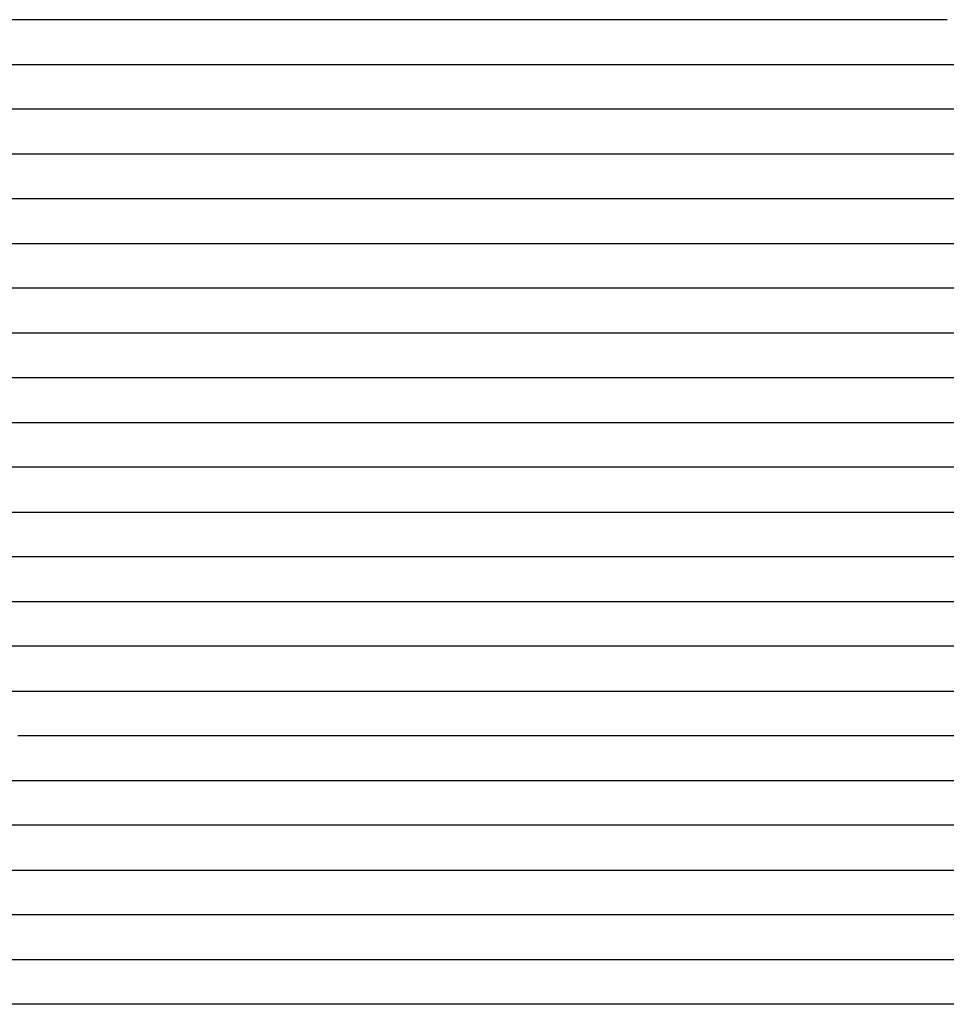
# Model space of a CAD drawing. Extents: x -4 to 4.3, y -2 to 2.5.
# Tile 80 of 108: x 3 to 3.26, y -1.16 to -0.89. Entities that reach past the tile are written whole.
import ezdxf

# ---------------------------------------------------------------- set-up
doc = ezdxf.new("R2010")
doc.units = 0

msp = doc.modelspace()

# ---------------------------------------------------------------- linework, layer by layer
at = {"layer": 'Default', "color": 72, "linetype": 'CONTINUOUS'}
for p, q in [((3.005279, -0.88746, -0.128514), (2.989855, -0.88746, -0.12706)), ((3.020542, -0.88746, -0.130985), (3.005279, -0.88746, -0.128514)), ((3.035312, -0.88746, -0.134221), (3.020542, -0.88746, -0.130985)), ((3.049714, -0.88746, -0.13919), (3.035312, -0.88746, -0.134221)), ((3.063825, -0.88746, -0.145127), (3.049714, -0.88746, -0.13919)), ((3.076834, -0.88746, -0.151315), (3.063825, -0.88746, -0.145127)), ((3.088744, -0.88746, -0.159237), (3.076834, -0.88746, -0.151315)), ((3.09997, -0.88746, -0.168772), (3.088744, -0.88746, -0.159237)), ((3.110006, -0.88746, -0.178486), (3.09997, -0.88746, -0.168772)), ((3.118971, -0.88746, -0.189184), (3.110006, -0.88746, -0.178486)), ((3.121306, -0.88746, -0.192518), (3.118971, -0.88746, -0.189184)), ((3.123641, -0.88746, -0.196484), (3.121306, -0.88746, -0.192518)), ((3.138561, -0.88746, -0.176585), (3.123641, -0.88746, -0.196484)), ((3.14972, -0.88746, -0.163745), (3.138561, -0.88746, -0.176585)), ((3.161834, -0.88746, -0.151873), (3.14972, -0.88746, -0.163745)), ((3.174805, -0.88746, -0.141304), (3.161834, -0.88746, -0.151873)), ((3.188398, -0.88746, -0.132176), (3.174805, -0.88746, -0.141304)), ((3.202588, -0.88746, -0.124133), (3.188398, -0.88746, -0.132176)), ((3.217337, -0.88746, -0.117332), (3.202588, -0.88746, -0.124133)), ((3.2324, -0.88746, -0.112066), (3.217337, -0.88746, -0.117332)), ((3.247764, -0.88746, -0.107828), (3.2324, -0.88746, -0.112066)), ((3.263318, -0.88746, -0.104949), (3.247764, -0.88746, -0.107828)), ((2.987398, -0.89996, -0.122196), (3.018553, -0.89996, -0.123917)), ((3.018553, -0.89996, -0.123917), (3.034145, -0.89996, -0.127193)), ((3.034145, -0.89996, -0.127193), (3.049436, -0.89996, -0.132007)), ((3.049436, -0.89996, -0.132007), (3.06434, -0.89996, -0.137586)), ((3.06434, -0.89996, -0.137586), (3.078973, -0.89996, -0.145275)), ((3.078973, -0.89996, -0.145275), (3.092805, -0.89996, -0.154675)), ((3.092805, -0.89996, -0.154675), (3.105728, -0.89996, -0.166566)), ((3.105728, -0.89996, -0.166566), (3.117226, -0.89996, -0.179461)), ((3.117226, -0.89996, -0.179461), (3.127625, -0.89996, -0.184548)), ((3.127625, -0.89996, -0.184548), (3.12938, -0.89996, -0.182341)), ((3.12938, -0.89996, -0.182341), (3.131134, -0.89996, -0.179666)), ((3.131134, -0.89996, -0.179666), (3.134643, -0.89996, -0.175099)), ((3.134643, -0.89996, -0.175099), (3.141661, -0.89996, -0.167414)), ((3.141661, -0.89996, -0.167414), (3.152197, -0.89996, -0.157018)), ((3.152197, -0.89996, -0.157018), (3.16332, -0.89996, -0.147555)), ((3.16332, -0.89996, -0.147555), (3.17522, -0.89996, -0.138713)), ((3.17522, -0.89996, -0.138713), (3.187762, -0.89996, -0.130774)), ((3.187762, -0.89996, -0.130774), (3.200965, -0.89996, -0.123776)), ((3.200965, -0.89996, -0.123776), (3.21477, -0.89996, -0.117444)), ((3.21477, -0.89996, -0.117444), (3.228973, -0.89996, -0.112195)), ((3.228973, -0.89996, -0.112195), (3.243629, -0.89996, -0.108197)), ((3.243629, -0.89996, -0.108197), (3.258703, -0.89996, -0.105303)), ((3.258703, -0.89996, -0.105303), (3.274048, -0.89996, -0.103517)), ((3.014224, -0.91246, -0.118648), (2.998703, -0.91246, -0.118917)), ((3.029347, -0.91246, -0.120397), (3.014224, -0.91246, -0.118648)), ((3.044188, -0.91246, -0.124254), (3.029347, -0.91246, -0.120397)), ((3.058407, -0.91246, -0.128935), (3.044188, -0.91246, -0.124254)), ((3.071545, -0.91246, -0.13492), (3.058407, -0.91246, -0.128935)), ((3.08394, -0.91246, -0.142899), (3.071545, -0.91246, -0.13492)), ((3.095552, -0.91246, -0.151813), (3.08394, -0.91246, -0.142899)), ((3.106174, -0.91246, -0.161375), (3.095552, -0.91246, -0.151813)), ((3.119305, -0.91246, -0.175577), (3.106174, -0.91246, -0.161375)), ((3.121888, -0.91246, -0.178662), (3.119305, -0.91246, -0.175577)), ((3.127052, -0.91246, -0.178553), (3.121888, -0.91246, -0.178662)), ((3.138415, -0.91246, -0.165656), (3.127052, -0.91246, -0.178553)), ((3.150557, -0.91246, -0.154195), (3.138415, -0.91246, -0.165656)), ((3.163393, -0.91246, -0.143799), (3.150557, -0.91246, -0.154195)), ((3.176997, -0.91246, -0.134356), (3.163393, -0.91246, -0.143799)), ((3.19125, -0.91246, -0.126305), (3.176997, -0.91246, -0.134356)), ((3.205798, -0.91246, -0.119771), (3.19125, -0.91246, -0.126305)), ((3.220809, -0.91246, -0.113886), (3.205798, -0.91246, -0.119771)), ((3.236062, -0.91246, -0.109482), (3.220809, -0.91246, -0.113886)), ((3.251559, -0.91246, -0.106038), (3.236062, -0.91246, -0.109482)), ((3.267156, -0.91246, -0.10403), (3.251559, -0.91246, -0.106038)), ((2.996619, -0.92496, -0.117083), (3.011872, -0.92496, -0.115167)), ((3.011872, -0.92496, -0.115167), (3.027375, -0.92496, -0.11624)), ((3.027375, -0.92496, -0.11624), (3.042963, -0.92496, -0.119314)), ((3.042963, -0.92496, -0.119314), (3.058293, -0.92496, -0.12478)), ((3.058293, -0.92496, -0.12478), (3.07301, -0.92496, -0.132277)), ((3.07301, -0.92496, -0.132277), (3.086933, -0.92496, -0.141145)), ((3.086933, -0.92496, -0.141145), (3.100112, -0.92496, -0.151376)), ((3.100112, -0.92496, -0.151376), (3.112454, -0.92496, -0.162042)), ((3.112454, -0.92496, -0.162042), (3.124276, -0.92496, -0.173265)), ((3.124276, -0.92496, -0.173265), (3.127109, -0.92496, -0.172734)), ((3.127109, -0.92496, -0.172734), (3.135608, -0.92496, -0.163571)), ((3.135608, -0.92496, -0.163571), (3.146223, -0.92496, -0.153575)), ((3.146223, -0.92496, -0.153575), (3.157599, -0.92496, -0.144346)), ((3.157599, -0.92496, -0.144346), (3.169733, -0.92496, -0.135932)), ((3.169733, -0.92496, -0.135932), (3.182573, -0.92496, -0.12844)), ((3.182573, -0.92496, -0.12844), (3.196068, -0.92496, -0.121892)), ((3.196068, -0.92496, -0.121892), (3.210126, -0.92496, -0.115943)), ((3.210126, -0.92496, -0.115943), (3.224516, -0.92496, -0.11124)), ((3.224516, -0.92496, -0.11124), (3.239367, -0.92496, -0.107771)), ((3.239367, -0.92496, -0.107771), (3.254583, -0.92496, -0.105012)), ((3.254583, -0.92496, -0.105012), (3.269957, -0.92496, -0.103547)), ((3.010003, -0.93746, -0.113534), (2.994379, -0.93746, -0.116846)), ((3.025405, -0.93746, -0.113385), (3.010003, -0.93746, -0.113534)), ((3.040356, -0.93746, -0.115942), (3.025405, -0.93746, -0.113385)), ((3.054433, -0.93746, -0.120215), (3.040356, -0.93746, -0.115942)), ((3.068069, -0.93746, -0.126784), (3.054433, -0.93746, -0.120215)), ((3.081397, -0.93746, -0.13424), (3.068069, -0.93746, -0.126784)), ((3.094154, -0.93746, -0.142045), (3.081397, -0.93746, -0.13424)), ((3.106177, -0.93746, -0.150548), (3.094154, -0.93746, -0.142045)), ((3.123876, -0.93746, -0.165402), (3.106177, -0.93746, -0.150548)), ((3.129566, -0.93746, -0.164722), (3.123876, -0.93746, -0.165402)), ((3.14187, -0.93746, -0.153144), (3.129566, -0.93746, -0.164722)), ((3.154823, -0.93746, -0.143006), (3.14187, -0.93746, -0.153144)), ((3.168408, -0.93746, -0.13384), (3.154823, -0.93746, -0.143006)), ((3.182648, -0.93746, -0.125748), (3.168408, -0.93746, -0.13384)), ((3.197306, -0.93746, -0.11913), (3.182648, -0.93746, -0.125748)), ((3.212348, -0.93746, -0.113577), (3.197306, -0.93746, -0.11913)), ((3.227636, -0.93746, -0.109279), (3.212348, -0.93746, -0.113577)), ((3.243125, -0.93746, -0.106009), (3.227636, -0.93746, -0.109279)), ((3.258729, -0.93746, -0.103935), (3.243125, -0.93746, -0.106009)), ((3.274353, -0.93746, -0.103117), (3.258729, -0.93746, -0.103935)), ((2.993987, -0.94996, -0.117525), (3.008214, -0.94996, -0.114244)), ((3.008214, -0.94996, -0.114244), (3.023439, -0.94996, -0.112589)), ((3.023439, -0.94996, -0.112589), (3.038973, -0.94996, -0.114779)), ((3.038973, -0.94996, -0.114779), (3.054445, -0.94996, -0.119042)), ((3.054445, -0.94996, -0.119042), (3.069508, -0.94996, -0.125415)), ((3.069508, -0.94996, -0.125415), (3.083898, -0.94996, -0.133027)), ((3.083898, -0.94996, -0.133027), (3.09771, -0.94996, -0.141794)), ((3.09771, -0.94996, -0.141794), (3.110902, -0.94996, -0.151341)), ((3.110902, -0.94996, -0.151341), (3.12356, -0.94996, -0.162036)), ((3.12356, -0.94996, -0.162036), (3.126544, -0.94996, -0.161914)), ((3.126544, -0.94996, -0.161914), (3.129527, -0.94996, -0.159482)), ((3.129527, -0.94996, -0.159482), (3.135495, -0.94996, -0.154023)), ((3.135495, -0.94996, -0.154023), (3.147024, -0.94996, -0.145125)), ((3.147024, -0.94996, -0.145125), (3.159394, -0.94996, -0.136497)), ((3.159394, -0.94996, -0.136497), (3.172209, -0.94996, -0.128758)), ((3.172209, -0.94996, -0.128758), (3.185585, -0.94996, -0.122079)), ((3.185585, -0.94996, -0.122079), (3.199564, -0.94996, -0.116487)), ((3.199564, -0.94996, -0.116487), (3.214071, -0.94996, -0.111515)), ((3.214071, -0.94996, -0.111515), (3.228852, -0.94996, -0.107761)), ((3.228852, -0.94996, -0.107761), (3.243996, -0.94996, -0.10521)), ((3.243996, -0.94996, -0.10521), (3.259404, -0.94996, -0.103571)), ((3.259404, -0.94996, -0.103571), (3.290557, -0.94996, -0.103)), ((3.017374, -0.96246, -0.1146), (3.001752, -0.96246, -0.117139)), ((3.032783, -0.96246, -0.114886), (3.017374, -0.96246, -0.1146)), ((3.047762, -0.96246, -0.117401), (3.032783, -0.96246, -0.114886)), ((3.061805, -0.96246, -0.121572), (3.047762, -0.96246, -0.117401)), ((3.075267, -0.96246, -0.12814), (3.061805, -0.96246, -0.121572)), ((3.088276, -0.96246, -0.135804), (3.075267, -0.96246, -0.12814)), ((3.100814, -0.96246, -0.144145), (3.088276, -0.96246, -0.135804)), ((3.11291, -0.96246, -0.15314), (3.100814, -0.96246, -0.144145)), ((3.115974, -0.96246, -0.155646), (3.11291, -0.96246, -0.15314)), ((3.119037, -0.96246, -0.158507), (3.115974, -0.96246, -0.155646)), ((3.125165, -0.96246, -0.156825), (3.119037, -0.96246, -0.158507)), ((3.138245, -0.96246, -0.146481), (3.125165, -0.96246, -0.156825)), ((3.151725, -0.96246, -0.137671), (3.138245, -0.96246, -0.146481)), ((3.165776, -0.96246, -0.129436), (3.151725, -0.96246, -0.137671)), ((3.180178, -0.96246, -0.122432), (3.165776, -0.96246, -0.129436)), ((3.195032, -0.96246, -0.116179), (3.180178, -0.96246, -0.122432)), ((3.210233, -0.96246, -0.11122), (3.195032, -0.96246, -0.116179)), ((3.225636, -0.96246, -0.107557), (3.210233, -0.96246, -0.11122)), ((3.241193, -0.96246, -0.104906), (3.225636, -0.96246, -0.107557)), ((3.256812, -0.96246, -0.10344), (3.241193, -0.96246, -0.104906)), ((3.272437, -0.96246, -0.103), (3.256812, -0.96246, -0.10344)), ((2.989265, -0.97496, -0.12391), (3.019386, -0.97496, -0.118651)), ((3.019386, -0.97496, -0.118651), (3.034812, -0.97496, -0.117867)), ((3.034812, -0.97496, -0.117867), (3.050417, -0.97496, -0.119324)), ((3.050417, -0.97496, -0.119324), (3.065974, -0.97496, -0.124941)), ((3.065974, -0.97496, -0.124941), (3.080671, -0.97496, -0.132714)), ((3.080671, -0.97496, -0.132714), (3.094482, -0.97496, -0.141346)), ((3.094482, -0.97496, -0.141346), (3.107733, -0.97496, -0.15138)), ((3.107733, -0.97496, -0.15138), (3.120189, -0.97496, -0.155022)), ((3.120189, -0.97496, -0.155022), (3.127688, -0.97496, -0.149022)), ((3.127688, -0.97496, -0.149022), (3.148013, -0.97496, -0.135403)), ((3.148013, -0.97496, -0.135403), (3.161083, -0.97496, -0.128255)), ((3.161083, -0.97496, -0.128255), (3.174791, -0.97496, -0.122111)), ((3.174791, -0.97496, -0.122111), (3.18905, -0.97496, -0.116378)), ((3.18905, -0.97496, -0.116378), (3.203547, -0.97496, -0.111781)), ((3.203547, -0.97496, -0.111781), (3.218441, -0.97496, -0.107983)), ((3.218441, -0.97496, -0.107983), (3.233582, -0.97496, -0.105231)), ((3.233582, -0.97496, -0.105231), (3.248955, -0.97496, -0.103846)), ((3.248955, -0.97496, -0.103846), (3.295754, -0.97496, -0.103002)), ((3.005083, -0.98746, -0.126929), (2.989782, -0.98746, -0.128418)), ((3.020542, -0.98746, -0.123729), (3.005083, -0.98746, -0.126929)), ((3.036091, -0.98746, -0.121447), (3.020542, -0.98746, -0.123729)), ((3.050795, -0.98746, -0.122898), (3.036091, -0.98746, -0.121447)), ((3.064683, -0.98746, -0.127893), (3.050795, -0.98746, -0.122898)), ((3.077738, -0.98746, -0.134621), (3.064683, -0.98746, -0.127893)), ((3.098076, -0.98746, -0.148311), (3.077738, -0.98746, -0.134621)), ((3.101843, -0.98746, -0.151551), (3.098076, -0.98746, -0.148311)), ((3.105609, -0.98746, -0.154387), (3.101843, -0.98746, -0.151551)), ((3.118224, -0.98746, -0.150923), (3.105609, -0.98746, -0.154387)), ((3.131714, -0.98746, -0.141063), (3.118224, -0.98746, -0.150923)), ((3.145542, -0.98746, -0.132982), (3.131714, -0.98746, -0.141063)), ((3.160123, -0.98746, -0.125309), (3.145542, -0.98746, -0.132982)), ((3.189815, -0.98746, -0.114121), (3.160123, -0.98746, -0.125309)), ((3.205164, -0.98746, -0.109766), (3.189815, -0.98746, -0.114121)), ((3.220668, -0.98746, -0.106815), (3.205164, -0.98746, -0.109766)), ((3.236286, -0.98746, -0.10486), (3.220668, -0.98746, -0.106815)), ((3.283146, -0.98746, -0.103547), (3.236286, -0.98746, -0.10486)), ((2.98526, -0.99996, -0.135284), (3.007908, -0.99996, -0.13338)), ((3.007908, -0.99996, -0.13338), (3.023468, -0.99996, -0.128302)), ((3.023468, -0.99996, -0.128302), (3.038322, -0.99996, -0.126569)), ((3.038322, -0.99996, -0.126569), (3.053842, -0.99996, -0.128875)), ((3.053842, -0.99996, -0.128875), (3.069298, -0.99996, -0.133945)), ((3.069298, -0.99996, -0.133945), (3.084144, -0.99996, -0.143007)), ((3.084144, -0.99996, -0.143007), (3.097481, -0.99996, -0.152963)), ((3.097481, -0.99996, -0.152963), (3.103741, -0.99996, -0.157198)), ((3.103741, -0.99996, -0.157198), (3.106872, -0.99996, -0.154728)), ((3.106872, -0.99996, -0.154728), (3.110002, -0.99996, -0.152004)), ((3.110002, -0.99996, -0.152004), (3.121789, -0.99996, -0.143774)), ((3.121789, -0.99996, -0.143774), (3.1346, -0.99996, -0.135879)), ((3.1346, -0.99996, -0.135879), (3.147902, -0.99996, -0.130164)), ((3.147902, -0.99996, -0.130164), (3.162258, -0.99996, -0.122873)), ((3.162258, -0.99996, -0.122873), (3.176189, -0.99996, -0.118024)), ((3.176189, -0.99996, -0.118024), (3.206019, -0.99996, -0.109844)), ((3.206019, -0.99996, -0.109844), (3.221083, -0.99996, -0.107031)), ((3.221083, -0.99996, -0.107031), (3.314512, -0.99996, -0.103758)), ((3.005495, -1.01246, -0.141927), (2.998393, -1.01246, -0.144086)), ((3.02092, -1.01246, -0.134862), (3.005495, -1.01246, -0.141927)), ((3.036513, -1.01246, -0.132338), (3.02092, -1.01246, -0.134862)), ((3.051717, -1.01246, -0.133309), (3.036513, -1.01246, -0.132338)), ((3.065628, -1.01246, -0.136607), (3.051717, -1.01246, -0.133309)), ((3.078143, -1.01246, -0.143006), (3.065628, -1.01246, -0.136607)), ((3.089935, -1.01246, -0.151822), (3.078143, -1.01246, -0.143006)), ((3.096045, -1.01246, -0.15726), (3.089935, -1.01246, -0.151822)), ((3.102155, -1.01246, -0.156194), (3.096045, -1.01246, -0.15726)), ((3.116197, -1.01246, -0.145006), (3.102155, -1.01246, -0.156194)), ((3.144893, -1.01246, -0.130899), (3.116197, -1.01246, -0.145006)), ((3.17454, -1.01246, -0.119918), (3.144893, -1.01246, -0.130899)), ((3.205195, -1.01246, -0.111651), (3.17454, -1.01246, -0.119918)), ((3.220816, -1.01246, -0.109835), (3.205195, -1.01246, -0.111651)), ((3.236427, -1.01246, -0.109479), (3.220816, -1.01246, -0.109835)), ((3.314446, -1.01246, -0.105265), (3.236427, -1.01246, -0.109479)), ((2.994079, -1.02496, -0.140753), (3.007161, -1.02496, -0.146989)), ((3.007161, -1.02496, -0.146989), (3.010688, -1.02496, -0.144949)), ((3.010688, -1.02496, -0.144949), (3.014214, -1.02496, -0.143226)), ((3.014214, -1.02496, -0.143226), (3.021266, -1.02496, -0.140615)), ((3.021266, -1.02496, -0.140615), (3.035919, -1.02496, -0.138263)), ((3.035919, -1.02496, -0.138263), (3.051347, -1.02496, -0.137961)), ((3.051347, -1.02496, -0.137961), (3.066969, -1.02496, -0.141952)), ((3.066969, -1.02496, -0.141952), (3.095664, -1.02496, -0.158999)), ((3.095664, -1.02496, -0.158999), (3.102312, -1.02496, -0.155241)), ((3.102312, -1.02496, -0.155241), (3.121953, -1.02496, -0.142497)), ((3.121953, -1.02496, -0.142497), (3.149718, -1.02496, -0.131799)), ((3.149718, -1.02496, -0.131799), (3.164281, -1.02496, -0.127593)), ((3.164281, -1.02496, -0.127593), (3.194091, -1.02496, -0.117775)), ((3.194091, -1.02496, -0.117775), (3.208974, -1.02496, -0.114296)), ((3.208974, -1.02496, -0.114296), (3.255408, -1.02496, -0.112154)), ((3.255408, -1.02496, -0.112154), (3.302141, -1.02496, -0.10836)), ((3.006611, -1.03746, -0.143651), (2.995547, -1.03746, -0.134594)), ((3.010417, -1.03746, -0.147446), (3.006611, -1.03746, -0.143651)), ((3.014222, -1.03746, -0.149774), (3.010417, -1.03746, -0.147446)), ((3.021834, -1.03746, -0.146859), (3.014222, -1.03746, -0.149774)), ((3.037459, -1.03746, -0.143244), (3.021834, -1.03746, -0.146859)), ((3.052595, -1.03746, -0.143221), (3.037459, -1.03746, -0.143244)), ((3.066368, -1.03746, -0.14675), (3.052595, -1.03746, -0.143221)), ((3.079001, -1.03746, -0.153516), (3.066368, -1.03746, -0.14675)), ((3.082618, -1.03746, -0.156149), (3.079001, -1.03746, -0.153516)), ((3.086235, -1.03746, -0.159228), (3.082618, -1.03746, -0.156149)), ((3.093469, -1.03746, -0.157734), (3.086235, -1.03746, -0.159228)), ((3.13772, -1.03746, -0.140318), (3.093469, -1.03746, -0.157734)), ((3.167221, -1.03746, -0.132148), (3.13772, -1.03746, -0.140318)), ((3.181976, -1.03746, -0.126208), (3.167221, -1.03746, -0.132148)), ((3.197449, -1.03746, -0.120817), (3.181976, -1.03746, -0.126208)), ((3.213066, -1.03746, -0.118625), (3.197449, -1.03746, -0.120817)), ((3.24424, -1.03746, -0.117353), (3.213066, -1.03746, -0.118625)), ((3.306488, -1.03746, -0.111241), (3.24424, -1.03746, -0.117353)), ((3.001906, -1.04996, -0.13355), (3.015824, -1.04996, -0.144982)), ((3.015824, -1.04996, -0.144982), (3.027898, -1.04996, -0.149642)), ((3.027898, -1.04996, -0.149642), (3.035186, -1.04996, -0.147924)), ((3.035186, -1.04996, -0.147924), (3.042475, -1.04996, -0.147145)), ((3.042475, -1.04996, -0.147145), (3.058011, -1.04996, -0.148507)), ((3.058011, -1.04996, -0.148507), (3.073577, -1.04996, -0.154371)), ((3.073577, -1.04996, -0.154371), (3.088199, -1.04996, -0.158545)), ((3.088199, -1.04996, -0.158545), (3.091955, -1.04996, -0.156466)), ((3.091955, -1.04996, -0.156466), (3.095711, -1.04996, -0.154707)), ((3.095711, -1.04996, -0.154707), (3.103223, -1.04996, -0.152042)), ((3.103223, -1.04996, -0.152042), (3.117949, -1.04996, -0.149706)), ((3.117949, -1.04996, -0.149706), (3.133381, -1.04996, -0.147889)), ((3.133381, -1.04996, -0.147889), (3.148899, -1.04996, -0.14464)), ((3.148899, -1.04996, -0.14464), (3.164192, -1.04996, -0.14005)), ((3.164192, -1.04996, -0.14005), (3.179158, -1.04996, -0.13167)), ((3.179158, -1.04996, -0.13167), (3.192791, -1.04996, -0.127448)), ((3.192791, -1.04996, -0.127448), (3.207717, -1.04996, -0.124645)), ((3.207717, -1.04996, -0.124645), (3.238688, -1.04996, -0.123463)), ((3.238688, -1.04996, -0.123463), (3.300826, -1.04996, -0.115758)), ((3.011518, -1.06246, -0.136262), (2.999218, -1.06246, -0.12928)), ((3.022564, -1.06246, -0.144916), (3.011518, -1.06246, -0.136262)), ((3.02647, -1.06246, -0.148824), (3.022564, -1.06246, -0.144916)), ((3.030376, -1.06246, -0.15357), (3.02647, -1.06246, -0.148824)), ((3.038188, -1.06246, -0.153334), (3.030376, -1.06246, -0.15357)), ((3.053179, -1.06246, -0.153495), (3.038188, -1.06246, -0.153334)), ((3.066923, -1.06246, -0.157535), (3.053179, -1.06246, -0.153495)), ((3.074019, -1.06246, -0.161373), (3.066923, -1.06246, -0.157535)), ((3.081115, -1.06246, -0.1613), (3.074019, -1.06246, -0.161373)), ((3.096189, -1.06246, -0.154358), (3.081115, -1.06246, -0.1613)), ((3.111812, -1.06246, -0.150095), (3.096189, -1.06246, -0.154358)), ((3.127025, -1.06246, -0.149879), (3.111812, -1.06246, -0.150095)), ((3.141879, -1.06246, -0.153362), (3.127025, -1.06246, -0.149879)), ((3.148316, -1.06246, -0.155463), (3.141879, -1.06246, -0.153362)), ((3.154754, -1.06246, -0.152301), (3.148316, -1.06246, -0.155463)), ((3.169086, -1.06246, -0.142445), (3.154754, -1.06246, -0.152301)), ((3.18438, -1.06246, -0.135806), (3.169086, -1.06246, -0.142445)), ((3.199968, -1.06246, -0.132542), (3.18438, -1.06246, -0.135806)), ((3.231154, -1.06246, -0.130829), (3.199968, -1.06246, -0.132542)), ((3.246574, -1.06246, -0.12958), (3.231154, -1.06246, -0.130829)), ((3.29294, -1.06246, -0.12201), (3.246574, -1.06246, -0.12958)), ((3.000489, -1.07496, -0.127009), (3.015624, -1.07496, -0.134127)), ((3.015624, -1.07496, -0.134127), (3.029764, -1.07496, -0.145589)), ((3.029764, -1.07496, -0.145589), (3.041902, -1.07496, -0.16129)), ((3.041902, -1.07496, -0.16129), (3.04668, -1.07496, -0.161212)), ((3.04668, -1.07496, -0.161212), (3.051458, -1.07496, -0.161591)), ((3.051458, -1.07496, -0.161591), (3.067034, -1.07496, -0.166238)), ((3.067034, -1.07496, -0.166238), (3.070777, -1.07496, -0.166025)), ((3.070777, -1.07496, -0.166025), (3.074521, -1.07496, -0.162843)), ((3.074521, -1.07496, -0.162843), (3.082007, -1.07496, -0.157808)), ((3.082007, -1.07496, -0.157808), (3.094973, -1.07496, -0.152246)), ((3.094973, -1.07496, -0.152246), (3.109332, -1.07496, -0.14973)), ((3.109332, -1.07496, -0.14973), (3.124723, -1.07496, -0.149397)), ((3.124723, -1.07496, -0.149397), (3.155662, -1.07496, -0.155794)), ((3.155662, -1.07496, -0.155794), (3.159483, -1.07496, -0.153461)), ((3.159483, -1.07496, -0.153461), (3.163304, -1.07496, -0.151506)), ((3.163304, -1.07496, -0.151506), (3.170946, -1.07496, -0.148082)), ((3.170946, -1.07496, -0.148082), (3.185205, -1.07496, -0.143264)), ((3.185205, -1.07496, -0.143264), (3.200008, -1.07496, -0.140735)), ((3.200008, -1.07496, -0.140735), (3.231016, -1.07496, -0.139225)), ((3.231016, -1.07496, -0.139225), (3.246623, -1.07496, -0.137495)), ((3.246623, -1.07496, -0.137495), (3.292781, -1.07496, -0.128379)), ((3.016333, -1.08746, -0.13242), (3.003758, -1.08746, -0.126864)), ((3.027272, -1.08746, -0.140488), (3.016333, -1.08746, -0.13242)), ((3.037056, -1.08746, -0.150466), (3.027272, -1.08746, -0.140488)), ((3.043688, -1.08746, -0.158725), (3.037056, -1.08746, -0.150466)), ((3.05032, -1.08746, -0.1686), (3.043688, -1.08746, -0.158725)), ((3.056191, -1.08746, -0.172256), (3.05032, -1.08746, -0.1686)), ((3.062063, -1.08746, -0.173551), (3.056191, -1.08746, -0.172256)), ((3.075806, -1.08746, -0.161488), (3.062063, -1.08746, -0.173551)), ((3.091027, -1.08746, -0.153253), (3.075806, -1.08746, -0.161488)), ((3.106643, -1.08746, -0.149636), (3.091027, -1.08746, -0.153253)), ((3.1221, -1.08746, -0.149094), (3.106643, -1.08746, -0.149636)), ((3.136607, -1.08746, -0.151235), (3.1221, -1.08746, -0.149094)), ((3.150075, -1.08746, -0.156624), (3.136607, -1.08746, -0.151235)), ((3.153805, -1.08746, -0.158819), (3.150075, -1.08746, -0.156624)), ((3.157535, -1.08746, -0.161385), (3.153805, -1.08746, -0.158819)), ((3.164996, -1.08746, -0.15788), (3.157535, -1.08746, -0.161385)), ((3.180516, -1.08746, -0.153056), (3.164996, -1.08746, -0.15788)), ((3.196123, -1.08746, -0.151242), (3.180516, -1.08746, -0.153056)), ((3.227246, -1.08746, -0.149574), (3.196123, -1.08746, -0.151242)), ((3.242365, -1.08746, -0.147858), (3.227246, -1.08746, -0.149574)), ((3.272828, -1.08746, -0.140272), (3.242365, -1.08746, -0.147858)), ((3.000034, -1.09996, -0.126537), (3.015549, -1.09996, -0.132778)), ((3.015549, -1.09996, -0.132778), (3.030045, -1.09996, -0.141447)), ((3.030045, -1.09996, -0.141447), (3.043455, -1.09996, -0.152715)), ((3.043455, -1.09996, -0.152715), (3.049437, -1.09996, -0.159741)), ((3.049437, -1.09996, -0.159741), (3.055418, -1.09996, -0.169869)), ((3.055418, -1.09996, -0.169869), (3.063363, -1.09996, -0.175014)), ((3.063363, -1.09996, -0.175014), (3.065003, -1.09996, -0.172982)), ((3.065003, -1.09996, -0.172982), (3.066642, -1.09996, -0.171112)), ((3.066642, -1.09996, -0.171112), (3.069921, -1.09996, -0.16774)), ((3.069921, -1.09996, -0.16774), (3.076479, -1.09996, -0.162239)), ((3.076479, -1.09996, -0.162239), (3.08845, -1.09996, -0.155434)), ((3.08845, -1.09996, -0.155434), (3.102034, -1.09996, -0.151017)), ((3.102034, -1.09996, -0.151017), (3.116893, -1.09996, -0.148371)), ((3.116893, -1.09996, -0.148371), (3.132276, -1.09996, -0.14944)), ((3.132276, -1.09996, -0.14944), (3.147863, -1.09996, -0.154709)), ((3.147863, -1.09996, -0.154709), (3.162665, -1.09996, -0.164908)), ((3.162665, -1.09996, -0.164908), (3.169098, -1.09996, -0.165575)), ((3.169098, -1.09996, -0.165575), (3.175532, -1.09996, -0.164584)), ((3.175532, -1.09996, -0.164584), (3.22218, -1.09996, -0.161895)), ((3.22218, -1.09996, -0.161895), (3.237769, -1.09996, -0.160353)), ((3.237769, -1.09996, -0.160353), (3.26825, -1.09996, -0.151234)), ((3.010184, -1.11246, -0.131609), (2.995841, -1.11246, -0.128748)), ((3.023685, -1.11246, -0.137444), (3.010184, -1.11246, -0.131609)), ((3.035474, -1.11246, -0.14431), (3.023685, -1.11246, -0.137444)), ((3.046053, -1.11246, -0.153515), (3.035474, -1.11246, -0.14431)), ((3.055167, -1.11246, -0.163419), (3.046053, -1.11246, -0.153515)), ((3.058201, -1.11246, -0.167645), (3.055167, -1.11246, -0.163419)), ((3.059718, -1.11246, -0.170086), (3.058201, -1.11246, -0.167645)), ((3.061236, -1.11246, -0.172821), (3.059718, -1.11246, -0.170086)), ((3.067304, -1.11246, -0.172011), (3.061236, -1.11246, -0.172821)), ((3.080836, -1.11246, -0.16104), (3.067304, -1.11246, -0.172011)), ((3.09589, -1.11246, -0.152349), (3.080836, -1.11246, -0.16104)), ((3.111512, -1.11246, -0.148005), (3.09589, -1.11246, -0.152349)), ((3.126762, -1.11246, -0.147719), (3.111512, -1.11246, -0.148005)), ((3.140868, -1.11246, -0.150865), (3.126762, -1.11246, -0.147719)), ((3.153184, -1.11246, -0.156734), (3.140868, -1.11246, -0.150865)), ((3.163881, -1.11246, -0.165085), (3.153184, -1.11246, -0.156734)), ((3.16774, -1.11246, -0.169194), (3.163881, -1.11246, -0.165085)), ((3.171599, -1.11246, -0.174181), (3.16774, -1.11246, -0.169194)), ((3.179317, -1.11246, -0.174295), (3.171599, -1.11246, -0.174181)), ((3.194901, -1.11246, -0.176745), (3.179317, -1.11246, -0.174295)), ((3.210475, -1.11246, -0.177874), (3.194901, -1.11246, -0.176745)), ((3.225559, -1.11246, -0.176662), (3.210475, -1.11246, -0.177874)), ((3.240248, -1.11246, -0.172691), (3.225559, -1.11246, -0.176662)), ((3.270076, -1.11246, -0.162429), (3.240248, -1.11246, -0.172691)), ((2.991991, -1.12496, -0.116664), (3.019137, -1.12496, -0.135594)), ((3.019137, -1.12496, -0.135594), (3.045395, -1.12496, -0.151202)), ((3.045395, -1.12496, -0.151202), (3.052145, -1.12496, -0.157171)), ((3.052145, -1.12496, -0.157171), (3.058894, -1.12496, -0.165359)), ((3.058894, -1.12496, -0.165359), (3.068833, -1.12496, -0.174435)), ((3.068833, -1.12496, -0.174435), (3.071718, -1.12496, -0.171472)), ((3.071718, -1.12496, -0.171472), (3.080372, -1.12496, -0.163369)), ((3.080372, -1.12496, -0.163369), (3.091669, -1.12496, -0.155678)), ((3.091669, -1.12496, -0.155678), (3.104586, -1.12496, -0.15063)), ((3.104586, -1.12496, -0.15063), (3.119139, -1.12496, -0.148592)), ((3.119139, -1.12496, -0.148592), (3.134613, -1.12496, -0.150275)), ((3.134613, -1.12496, -0.150275), (3.150146, -1.12496, -0.156337)), ((3.150146, -1.12496, -0.156337), (3.157424, -1.12496, -0.1611)), ((3.157424, -1.12496, -0.1611), (3.164702, -1.12496, -0.167617)), ((3.164702, -1.12496, -0.167617), (3.176343, -1.12496, -0.181904)), ((3.176343, -1.12496, -0.181904), (3.186212, -1.12496, -0.191065)), ((3.186212, -1.12496, -0.191065), (3.197664, -1.12496, -0.195383)), ((3.197664, -1.12496, -0.195383), (3.212284, -1.12496, -0.197332)), ((3.212284, -1.12496, -0.197332), (3.227772, -1.12496, -0.195093)), ((3.227772, -1.12496, -0.195093), (3.257415, -1.12496, -0.18158)), ((3.257415, -1.12496, -0.18158), (3.286223, -1.12496, -0.170572)), ((3.011252, -1.13746, -0.117587), (2.997541, -1.13746, -0.113289)), ((3.022677, -1.13746, -0.123833), (3.011252, -1.13746, -0.117587)), ((3.031952, -1.13746, -0.132485), (3.022677, -1.13746, -0.123833)), ((3.037772, -1.13746, -0.140375), (3.031952, -1.13746, -0.132485)), ((3.043592, -1.13746, -0.150715), (3.037772, -1.13746, -0.140375)), ((3.053375, -1.13746, -0.159477), (3.043592, -1.13746, -0.150715)), ((3.065754, -1.13746, -0.175015), (3.053375, -1.13746, -0.159477)), ((3.067154, -1.13746, -0.177046), (3.065754, -1.13746, -0.175015)), ((3.068554, -1.13746, -0.179265), (3.067154, -1.13746, -0.177046)), ((3.074154, -1.13746, -0.174685), (3.068554, -1.13746, -0.179265)), ((3.081215, -1.13746, -0.167818), (3.074154, -1.13746, -0.174685)), ((3.088275, -1.13746, -0.162222), (3.081215, -1.13746, -0.167818)), ((3.103711, -1.13746, -0.154911), (3.088275, -1.13746, -0.162222)), ((3.119241, -1.13746, -0.152472), (3.103711, -1.13746, -0.154911)), ((3.13387, -1.13746, -0.154088), (3.119241, -1.13746, -0.152472)), ((3.146787, -1.13746, -0.158935), (3.13387, -1.13746, -0.154088)), ((3.157985, -1.13746, -0.166558), (3.146787, -1.13746, -0.158935)), ((3.168389, -1.13746, -0.176682), (3.157985, -1.13746, -0.166558)), ((3.17647, -1.13746, -0.185737), (3.168389, -1.13746, -0.176682)), ((3.19201, -1.13746, -0.212229), (3.17647, -1.13746, -0.185737)), ((3.195911, -1.13746, -0.217954), (3.19201, -1.13746, -0.212229)), ((3.199812, -1.13746, -0.220728), (3.195911, -1.13746, -0.217954)), ((3.221911, -1.13746, -0.219619), (3.199812, -1.13746, -0.220728)), ((3.228402, -1.13746, -0.218835), (3.221911, -1.13746, -0.219619)), ((3.241952, -1.13746, -0.209761), (3.228402, -1.13746, -0.218835)), ((3.255986, -1.13746, -0.201702), (3.241952, -1.13746, -0.209761)), ((3.269764, -1.13746, -0.194958), (3.255986, -1.13746, -0.201702)), ((2.973824, -1.14996, -0.103628), (3.004867, -1.14996, -0.10871)), ((3.004867, -1.14996, -0.10871), (3.020279, -1.14996, -0.114453)), ((3.020279, -1.14996, -0.114453), (3.034921, -1.14996, -0.123583)), ((3.034921, -1.14996, -0.123583), (3.04818, -1.14996, -0.137071)), ((3.04818, -1.14996, -0.137071), (3.053656, -1.14996, -0.147256)), ((3.053656, -1.14996, -0.147256), (3.06451, -1.14996, -0.176138)), ((3.06451, -1.14996, -0.176138), (3.070133, -1.14996, -0.183505)), ((3.070133, -1.14996, -0.183505), (3.072503, -1.14996, -0.183798)), ((3.072503, -1.14996, -0.183798), (3.074873, -1.14996, -0.181402)), ((3.074873, -1.14996, -0.181402), (3.079614, -1.14996, -0.17738)), ((3.079614, -1.14996, -0.17738), (3.091527, -1.14996, -0.168405)), ((3.091527, -1.14996, -0.168405), (3.104007, -1.14996, -0.162359)), ((3.104007, -1.14996, -0.162359), (3.118069, -1.14996, -0.159693)), ((3.118069, -1.14996, -0.159693), (3.133421, -1.14996, -0.161387)), ((3.133421, -1.14996, -0.161387), (3.141186, -1.14996, -0.164191)), ((3.141186, -1.14996, -0.164191), (3.148952, -1.14996, -0.16833)), ((3.148952, -1.14996, -0.16833), (3.16274, -1.14996, -0.177993)), ((3.16274, -1.14996, -0.177993), (3.175536, -1.14996, -0.191109)), ((3.175536, -1.14996, -0.191109), (3.186447, -1.14996, -0.208404)), ((3.186447, -1.14996, -0.208404), (3.190615, -1.14996, -0.211059)), ((3.190615, -1.14996, -0.211059), (3.241621, -1.14996, -0.209506)), ((3.241621, -1.14996, -0.209506), (3.257241, -1.14996, -0.211417)), ((3.257241, -1.14996, -0.211417), (3.27275, -1.14996, -0.215588)), ((3.005643, -1.16246, -0.105306), (2.990535, -1.16246, -0.103914)), ((3.02008, -1.16246, -0.109114), (3.005643, -1.16246, -0.105306)), ((3.03315, -1.16246, -0.114524), (3.02008, -1.16246, -0.109114)), ((3.044021, -1.16246, -0.121647), (3.03315, -1.16246, -0.114524)), ((3.052509, -1.16246, -0.130409), (3.044021, -1.16246, -0.121647)), ((3.057967, -1.16246, -0.138845), (3.052509, -1.16246, -0.130409)), ((3.064636, -1.16246, -0.156734), (3.057967, -1.16246, -0.138845)), ((3.068339, -1.16246, -0.16458), (3.064636, -1.16246, -0.156734)), ((3.073308, -1.16246, -0.185591), (3.068339, -1.16246, -0.16458)), ((3.074891, -1.16246, -0.188275), (3.073308, -1.16246, -0.185591)), ((3.078056, -1.16246, -0.190891), (3.074891, -1.16246, -0.188275)), ((3.084385, -1.16246, -0.184905), (3.078056, -1.16246, -0.190891)), ((3.098822, -1.16246, -0.17446), (3.084385, -1.16246, -0.184905)), ((3.10663, -1.16246, -0.171227), (3.098822, -1.16246, -0.17446)), ((3.114439, -1.16246, -0.169529), (3.10663, -1.16246, -0.171227)), ((3.129112, -1.16246, -0.170005), (3.114439, -1.16246, -0.169529)), ((3.14331, -1.16246, -0.175199), (3.129112, -1.16246, -0.170005)), ((3.155414, -1.16246, -0.180761), (3.14331, -1.16246, -0.175199)), ((3.165508, -1.16246, -0.189002), (3.155414, -1.16246, -0.180761)), ((3.169413, -1.16246, -0.193615), (3.165508, -1.16246, -0.189002)), ((3.173317, -1.16246, -0.199637), (3.169413, -1.16246, -0.193615)), ((3.181126, -1.16246, -0.203859), (3.173317, -1.16246, -0.199637)), ((3.243478, -1.16246, -0.202125), (3.181126, -1.16246, -0.203859)), ((3.258454, -1.16246, -0.204072), (3.243478, -1.16246, -0.202125)), ((3.272634, -1.16246, -0.208293), (3.258454, -1.16246, -0.204072))]:
    msp.add_line(p, q, dxfattribs=at)

doc.saveas('drawing.dxf')
